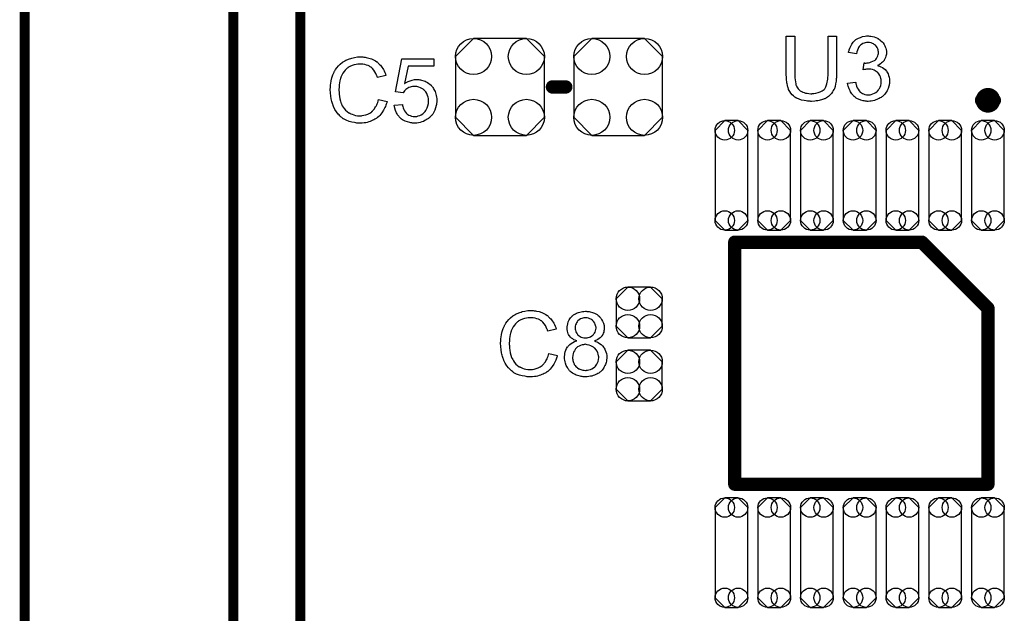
# Model space of a CAD drawing. Extents: x -0.07 to 0.95, y -0.15 to 2.1.
# Tile 15 of 17: x -0.05 to 0.54, y 1.27 to 1.63. Entities that reach past the tile are written whole.
import ezdxf

# ---------------------------------------------------------------- set-up
doc = ezdxf.new("R2010")
doc.units = 0
doc.layers.get('0').update_dxf_attribs({"linetype": 'CONTINUOUS'})
for name, color, linetype in [('gko', 6, 'CONTINUOUS'), ('gto', 2, 'CONTINUOUS'), ('gts', 1, 'CONTINUOUS')]:
    doc.layers.add(name, color=color, linetype=linetype)

# ---------------------------------------------------------------- blocks, each defined once
blk = doc.blocks.new('D84')
at = {"const_width": 0.00395}
blk.add_lwpolyline([(-0.001975, 0, 1), (0.001975, 0, 1)], format="xyb", close=True, dxfattribs=at)
blk = doc.blocks.new('D35')
at = {"const_width": 0.004}
blk.add_lwpolyline([(-0.002, 0, 1), (0.002, 0, 1)], format="xyb", close=True, dxfattribs=at)
blk = doc.blocks.new('D88')
blk.add_lwpolyline([(-0.0068, -0.0152), (0.0068, -0.0152), (0.0138, -0.0082), (0.0138, 0.0082), (0.0068, 0.0152), (-0.0068, 0.0152), (-0.0138, 0.0082), (-0.0138, -0.0082)], close=True)
for centre in [(-0.0068, 0.0082), (0.0068, 0.0082), (-0.0068, -0.0082), (0.0068, -0.0082)]:
    blk.add_circle(centre, 0.007)
blk = doc.blocks.new('D95')
blk.add_lwpolyline([(-0.0266, 0.0182), (-0.0266, -0.0182), (-0.0158, -0.029), (0.0158, -0.029), (0.0266, -0.0182), (0.0266, 0.0182), (0.0158, 0.029), (-0.0158, 0.029)], close=True)
for centre in [(-0.0158, 0.0182), (0.0158, 0.0182), (-0.0158, -0.0182), (0.0158, -0.0182)]:
    blk.add_circle(centre, 0.0108)
blk = doc.blocks.new('D96')
blk.add_lwpolyline([(-0.0098, 0.027), (-0.0098, -0.027), (-0.004, -0.0328), (0.004, -0.0328), (0.0098, -0.027), (0.0098, 0.027), (0.004, 0.0328), (-0.004, 0.0328)], close=True)
for centre in [(-0.004, 0.027), (0.004, 0.027), (-0.004, -0.027), (0.004, -0.027)]:
    blk.add_circle(centre, 0.0058)

msp = doc.modelspace()

# ---------------------------------------------------------------- linework, layer by layer
at = {"layer": 'gko', "color": 6, "const_width": 0.006}
for points in [[(0.075, 0.9764), (0.075, 2.1)], [(0.115, 1), (0.115, 2.055)], [(-0.05, -0.15), (-0.05, 2.01)]]:
    msp.add_lwpolyline(points, dxfattribs=at)
at = {"layer": 'gto', "color": 2}
for points in [[(0.4362, 1.5982), (0.4362, 1.5982), (0.4362, 1.5979), (0.4362, 1.5977), (0.4362, 1.5973), (0.4361, 1.5968), (0.4361, 1.5962), (0.4361, 1.5955), (0.436, 1.5949), (0.4359, 1.5934), (0.4356, 1.5918), (0.4353, 1.5903), (0.4351, 1.5896), (0.4349, 1.5889), (0.4349, 1.5889), (0.4348, 1.5888), (0.4347, 1.5886), (0.4346, 1.5884), (0.4342, 1.5878), (0.4338, 1.587), (0.4331, 1.5861), (0.4323, 1.5852), (0.4313, 1.5843), (0.4301, 1.5834), (0.43, 1.5834), (0.4299, 1.5833), (0.4298, 1.5833), (0.4295, 1.5831), (0.4291, 1.5829), (0.4287, 1.5828), (0.4283, 1.5826), (0.4277, 1.5824), (0.4271, 1.5822), (0.4264, 1.582), (0.4257, 1.5818), (0.4249, 1.5817), (0.424, 1.5816), (0.4231, 1.5814), (0.4212, 1.5813), (0.4207, 1.5813), (0.4203, 1.5814), (0.4198, 1.5814), (0.4193, 1.5814), (0.4187, 1.5815), (0.418, 1.5816), (0.4167, 1.5818), (0.4152, 1.5821), (0.4137, 1.5826), (0.4123, 1.5832), (0.4123, 1.5832), (0.4122, 1.5833), (0.412, 1.5834), (0.4118, 1.5835), (0.4112, 1.5839), (0.4104, 1.5846), (0.4096, 1.5853), (0.4088, 1.5862), (0.4081, 1.5873), (0.4074, 1.5885), (0.4074, 1.5886), (0.4074, 1.5887), (0.4073, 1.5889), (0.4072, 1.5892), (0.4071, 1.5895), (0.407, 1.59), (0.4068, 1.5905), (0.4067, 1.5911), (0.4066, 1.5918), (0.4064, 1.5925), (0.4063, 1.5933), (0.4062, 1.5941), (0.4061, 1.595), (0.4061, 1.596), (0.406, 1.5971), (0.406, 1.5982), (0.406, 1.6204), (0.4111, 1.6204), (0.4111, 1.5982), (0.4111, 1.5982), (0.4111, 1.598), (0.4111, 1.5977), (0.4111, 1.5974), (0.4112, 1.597), (0.4112, 1.5965), (0.4112, 1.5954), (0.4113, 1.5942), (0.4115, 1.593), (0.4117, 1.5918), (0.4118, 1.5913), (0.412, 1.5908), (0.4121, 1.5907), (0.4122, 1.5904), (0.4124, 1.59), (0.4128, 1.5895), (0.4132, 1.5889), (0.4137, 1.5883), (0.4144, 1.5877), (0.4152, 1.5872), (0.4153, 1.5872), (0.4155, 1.587), (0.416, 1.5868), (0.4167, 1.5866), (0.4175, 1.5863), (0.4185, 1.5862), (0.4195, 1.586), (0.4207, 1.5859), (0.4213, 1.5859), (0.4216, 1.586), (0.4221, 1.586), (0.4226, 1.5861), (0.4238, 1.5863), (0.4251, 1.5866), (0.4264, 1.587), (0.4276, 1.5876), (0.4282, 1.588), (0.4287, 1.5884), (0.4288, 1.5885), (0.4288, 1.5885), (0.4289, 1.5887), (0.4291, 1.5889), (0.4293, 1.5893), (0.4295, 1.5896), (0.4297, 1.5901), (0.4299, 1.5906), (0.4301, 1.5912), (0.4303, 1.5919), (0.4305, 1.5928), (0.4307, 1.5937), (0.4309, 1.5947), (0.431, 1.5957), (0.4311, 1.5969), (0.4311, 1.5982), (0.4311, 1.6204), (0.4362, 1.6204), (0.4362, 1.5982)], [(0.4559, 1.6205), (0.4567, 1.6204), (0.4576, 1.6202), (0.4586, 1.62), (0.4596, 1.6196), (0.4606, 1.6192), (0.4606, 1.6192), (0.4607, 1.6191), (0.461, 1.619), (0.4615, 1.6186), (0.4621, 1.6182), (0.4627, 1.6177), (0.4634, 1.6171), (0.4641, 1.6164), (0.4646, 1.6155), (0.4647, 1.6154), (0.4648, 1.6151), (0.4651, 1.6146), (0.4653, 1.614), (0.4656, 1.6133), (0.4658, 1.6125), (0.466, 1.6115), (0.4661, 1.6106), (0.4661, 1.6105), (0.4661, 1.6101), (0.466, 1.6097), (0.4659, 1.6091), (0.4657, 1.6084), (0.4654, 1.6076), (0.4651, 1.6068), (0.4647, 1.606), (0.4646, 1.6059), (0.4644, 1.6057), (0.4641, 1.6053), (0.4637, 1.6049), (0.4631, 1.6044), (0.4624, 1.6038), (0.4617, 1.6033), (0.4607, 1.6028), (0.4608, 1.6028), (0.4609, 1.6028), (0.4611, 1.6027), (0.4613, 1.6026), (0.4619, 1.6024), (0.4627, 1.6021), (0.4636, 1.6016), (0.4644, 1.6011), (0.4653, 1.6004), (0.4661, 1.5995), (0.4661, 1.5994), (0.4663, 1.5991), (0.4667, 1.5985), (0.467, 1.5978), (0.4673, 1.5969), (0.4677, 1.5959), (0.4679, 1.5947), (0.4679, 1.5933), (0.4679, 1.5933), (0.4679, 1.5931), (0.4679, 1.5928), (0.4679, 1.5925), (0.4678, 1.592), (0.4677, 1.5915), (0.4676, 1.591), (0.4675, 1.5904), (0.467, 1.589), (0.4667, 1.5883), (0.4664, 1.5877), (0.4659, 1.5869), (0.4654, 1.5862), (0.4649, 1.5855), (0.4642, 1.5848), (0.4642, 1.5848), (0.4641, 1.5847), (0.4638, 1.5845), (0.4636, 1.5843), (0.4632, 1.584), (0.4628, 1.5837), (0.4623, 1.5834), (0.4617, 1.5831), (0.4611, 1.5828), (0.4603, 1.5824), (0.4596, 1.5822), (0.4588, 1.5819), (0.4579, 1.5817), (0.4569, 1.5815), (0.456, 1.5814), (0.455, 1.5813), (0.4545, 1.5813), (0.4541, 1.5814), (0.4537, 1.5814), (0.4532, 1.5815), (0.4526, 1.5816), (0.452, 1.5817), (0.4507, 1.5821), (0.4493, 1.5826), (0.4486, 1.5829), (0.4479, 1.5833), (0.4472, 1.5838), (0.4466, 1.5843), (0.4465, 1.5844), (0.4464, 1.5845), (0.4462, 1.5847), (0.4461, 1.5849), (0.4458, 1.5852), (0.4455, 1.5856), (0.4452, 1.5859), (0.4448, 1.5864), (0.4445, 1.587), (0.4442, 1.5876), (0.4436, 1.5889), (0.4431, 1.5904), (0.4429, 1.5913), (0.4428, 1.5922), (0.4475, 1.5928), (0.4475, 1.5927), (0.4476, 1.5926), (0.4476, 1.5924), (0.4477, 1.5921), (0.4477, 1.5918), (0.4478, 1.5914), (0.4481, 1.5905), (0.4485, 1.5895), (0.449, 1.5886), (0.4496, 1.5877), (0.4502, 1.5869), (0.4503, 1.5869), (0.4506, 1.5867), (0.451, 1.5864), (0.4516, 1.5861), (0.4522, 1.5858), (0.4531, 1.5855), (0.454, 1.5853), (0.455, 1.5852), (0.4553, 1.5852), (0.4556, 1.5853), (0.4562, 1.5853), (0.4569, 1.5855), (0.4578, 1.5858), (0.4588, 1.5862), (0.4597, 1.5867), (0.4606, 1.5875), (0.4607, 1.5876), (0.461, 1.5879), (0.4613, 1.5884), (0.4618, 1.5891), (0.4622, 1.5899), (0.4626, 1.5909), (0.4628, 1.592), (0.4629, 1.5932), (0.4629, 1.5933), (0.4629, 1.5934), (0.4629, 1.5935), (0.4629, 1.5938), (0.4628, 1.5944), (0.4627, 1.5951), (0.4624, 1.596), (0.4621, 1.5969), (0.4615, 1.5978), (0.4608, 1.5986), (0.4607, 1.5987), (0.4604, 1.5989), (0.4599, 1.5993), (0.4593, 1.5996), (0.4586, 1.6), (0.4576, 1.6004), (0.4566, 1.6006), (0.4554, 1.6007), (0.4549, 1.6007), (0.4545, 1.6006), (0.454, 1.6006), (0.4535, 1.6005), (0.4528, 1.6004), (0.4521, 1.6002), (0.4526, 1.6044), (0.4529, 1.6044), (0.4531, 1.6043), (0.4538, 1.6043), (0.4545, 1.6044), (0.4552, 1.6045), (0.456, 1.6047), (0.4569, 1.605), (0.4578, 1.6054), (0.4588, 1.6059), (0.4588, 1.6059), (0.4589, 1.6059), (0.4592, 1.6061), (0.4596, 1.6065), (0.46, 1.607), (0.4604, 1.6078), (0.4608, 1.6086), (0.4611, 1.6095), (0.4612, 1.6101), (0.4612, 1.6107), (0.4612, 1.6107), (0.4612, 1.6108), (0.4612, 1.6111), (0.4611, 1.6116), (0.461, 1.6122), (0.4608, 1.6129), (0.4605, 1.6136), (0.4601, 1.6143), (0.4594, 1.615), (0.4594, 1.615), (0.4591, 1.6152), (0.4587, 1.6155), (0.4582, 1.6159), (0.4576, 1.6161), (0.4568, 1.6164), (0.4559, 1.6166), (0.4549, 1.6167), (0.4545, 1.6167), (0.454, 1.6166), (0.4533, 1.6165), (0.4526, 1.6162), (0.4518, 1.616), (0.4511, 1.6155), (0.4503, 1.615), (0.4503, 1.6149), (0.4501, 1.6146), (0.4497, 1.6142), (0.4493, 1.6137), (0.449, 1.613), (0.4486, 1.6121), (0.4482, 1.611), (0.448, 1.6098), (0.4433, 1.6106), (0.4433, 1.6107), (0.4434, 1.6109), (0.4434, 1.6111), (0.4435, 1.6114), (0.4436, 1.6118), (0.4437, 1.6122), (0.4441, 1.6133), (0.4446, 1.6145), (0.4453, 1.6157), (0.4461, 1.6169), (0.4472, 1.618), (0.4472, 1.618), (0.4473, 1.6181), (0.4475, 1.6182), (0.4477, 1.6184), (0.448, 1.6186), (0.4484, 1.6188), (0.4488, 1.619), (0.4493, 1.6193), (0.4504, 1.6197), (0.4517, 1.6202), (0.4532, 1.6205), (0.454, 1.6206), (0.4553, 1.6206), (0.4559, 1.6205)], [(0.152, 1.608), (0.1525, 1.608), (0.1531, 1.6079), (0.1538, 1.6078), (0.1545, 1.6077), (0.156, 1.6073), (0.1576, 1.6069), (0.1585, 1.6065), (0.1593, 1.6061), (0.16, 1.6056), (0.1608, 1.6051), (0.1609, 1.6051), (0.161, 1.605), (0.1612, 1.6049), (0.1615, 1.6046), (0.1617, 1.6043), (0.1621, 1.6039), (0.1625, 1.6035), (0.163, 1.603), (0.1634, 1.6025), (0.1639, 1.6018), (0.1644, 1.6011), (0.1648, 1.6004), (0.1652, 1.5996), (0.1656, 1.5987), (0.166, 1.5979), (0.1663, 1.5969), (0.1613, 1.5957), (0.1613, 1.5958), (0.1612, 1.5959), (0.1611, 1.5961), (0.161, 1.5964), (0.1609, 1.5967), (0.1607, 1.5971), (0.1603, 1.598), (0.1597, 1.599), (0.1591, 1.6), (0.1583, 1.601), (0.1574, 1.6018), (0.1573, 1.6019), (0.1569, 1.6021), (0.1564, 1.6024), (0.1556, 1.6028), (0.1547, 1.6031), (0.1536, 1.6035), (0.1524, 1.6037), (0.151, 1.6037), (0.1505, 1.6037), (0.1503, 1.6037), (0.1499, 1.6037), (0.1494, 1.6036), (0.1484, 1.6035), (0.1472, 1.6032), (0.146, 1.6029), (0.1447, 1.6023), (0.1435, 1.6016), (0.1435, 1.6016), (0.1434, 1.6015), (0.143, 1.6012), (0.1425, 1.6007), (0.1419, 1.6001), (0.1412, 1.5992), (0.1405, 1.5983), (0.1399, 1.5971), (0.1394, 1.5959), (0.1394, 1.5958), (0.1393, 1.5957), (0.1393, 1.5955), (0.1392, 1.5953), (0.1391, 1.5949), (0.139, 1.5945), (0.1388, 1.5936), (0.1386, 1.5925), (0.1384, 1.5913), (0.1383, 1.5899), (0.1382, 1.5885), (0.1382, 1.5884), (0.1382, 1.5883), (0.1382, 1.588), (0.1382, 1.5876), (0.1383, 1.5873), (0.1383, 1.5868), (0.1383, 1.5862), (0.1384, 1.5856), (0.1385, 1.5843), (0.1388, 1.5828), (0.1392, 1.5814), (0.1396, 1.5799), (0.1396, 1.5799), (0.1397, 1.5798), (0.1398, 1.5796), (0.1399, 1.5793), (0.1402, 1.5787), (0.1407, 1.5779), (0.1413, 1.577), (0.1421, 1.576), (0.143, 1.5752), (0.144, 1.5744), (0.1441, 1.5744), (0.1442, 1.5744), (0.1444, 1.5743), (0.1446, 1.5742), (0.1449, 1.574), (0.1452, 1.5739), (0.146, 1.5736), (0.147, 1.5732), (0.1481, 1.5729), (0.1493, 1.5727), (0.1506, 1.5727), (0.151, 1.5727), (0.1513, 1.5727), (0.1517, 1.5727), (0.1521, 1.5728), (0.1531, 1.573), (0.1543, 1.5733), (0.1554, 1.5737), (0.1566, 1.5743), (0.1573, 1.5747), (0.1578, 1.5751), (0.1579, 1.5752), (0.1579, 1.5752), (0.1581, 1.5754), (0.1583, 1.5755), (0.1585, 1.5758), (0.1588, 1.5762), (0.1591, 1.5765), (0.1594, 1.5769), (0.1597, 1.5774), (0.1601, 1.578), (0.1605, 1.5785), (0.1608, 1.5792), (0.1611, 1.5799), (0.1614, 1.5807), (0.1616, 1.5815), (0.1619, 1.5824), (0.167, 1.5812), (0.167, 1.5811), (0.1669, 1.5809), (0.1668, 1.5805), (0.1666, 1.5801), (0.1665, 1.5796), (0.1662, 1.579), (0.166, 1.5783), (0.1656, 1.5776), (0.1649, 1.576), (0.1639, 1.5745), (0.1632, 1.5737), (0.1626, 1.5729), (0.162, 1.5723), (0.1612, 1.5716), (0.1611, 1.5716), (0.161, 1.5714), (0.1607, 1.5713), (0.1605, 1.5711), (0.16, 1.5708), (0.1596, 1.5706), (0.159, 1.5703), (0.1584, 1.57), (0.1576, 1.5697), (0.1569, 1.5694), (0.156, 1.5691), (0.1551, 1.5688), (0.1542, 1.5686), (0.1532, 1.5685), (0.1521, 1.5684), (0.151, 1.5683), (0.1504, 1.5683), (0.15, 1.5684), (0.1495, 1.5684), (0.1489, 1.5684), (0.1482, 1.5686), (0.1474, 1.5687), (0.1458, 1.5689), (0.1442, 1.5694), (0.1425, 1.57), (0.1417, 1.5704), (0.1409, 1.5708), (0.1409, 1.5709), (0.1408, 1.5709), (0.1405, 1.5711), (0.1403, 1.5713), (0.14, 1.5716), (0.1396, 1.5719), (0.1392, 1.5723), (0.1387, 1.5727), (0.1383, 1.5732), (0.1378, 1.5737), (0.1368, 1.575), (0.1358, 1.5765), (0.135, 1.5782), (0.135, 1.5782), (0.1349, 1.5784), (0.1348, 1.5787), (0.1347, 1.579), (0.1346, 1.5794), (0.1344, 1.58), (0.1342, 1.5806), (0.134, 1.5813), (0.1338, 1.582), (0.1336, 1.5828), (0.1333, 1.5845), (0.1331, 1.5865), (0.133, 1.5885), (0.133, 1.5885), (0.133, 1.5888), (0.133, 1.5891), (0.1331, 1.5895), (0.1331, 1.59), (0.1331, 1.5906), (0.1332, 1.5913), (0.1333, 1.592), (0.1336, 1.5936), (0.1339, 1.5954), (0.1345, 1.5972), (0.1353, 1.5989), (0.1353, 1.599), (0.1354, 1.5991), (0.1355, 1.5994), (0.1357, 1.5996), (0.1359, 1.6), (0.1362, 1.6005), (0.1369, 1.6015), (0.1379, 1.6026), (0.139, 1.6037), (0.1403, 1.6048), (0.1418, 1.6057), (0.1418, 1.6058), (0.142, 1.6059), (0.1422, 1.606), (0.1425, 1.6061), (0.1429, 1.6063), (0.1434, 1.6065), (0.1439, 1.6067), (0.1445, 1.6069), (0.1452, 1.6071), (0.1459, 1.6073), (0.1475, 1.6077), (0.1493, 1.608), (0.1511, 1.6081), (0.1516, 1.6081), (0.152, 1.608)], [(0.1949, 1.6024), (0.1796, 1.6024), (0.1775, 1.592), (0.1776, 1.5921), (0.1777, 1.5921), (0.1778, 1.5923), (0.1781, 1.5924), (0.1785, 1.5926), (0.1788, 1.5928), (0.1797, 1.5933), (0.1808, 1.5937), (0.1821, 1.5941), (0.1834, 1.5944), (0.1841, 1.5945), (0.1853, 1.5945), (0.1856, 1.5944), (0.1861, 1.5944), (0.1866, 1.5943), (0.1871, 1.5942), (0.1877, 1.594), (0.1891, 1.5936), (0.1898, 1.5934), (0.1905, 1.593), (0.1912, 1.5926), (0.1919, 1.5921), (0.1926, 1.5916), (0.1933, 1.591), (0.1933, 1.5909), (0.1934, 1.5908), (0.1936, 1.5906), (0.1938, 1.5904), (0.1941, 1.59), (0.1944, 1.5896), (0.1947, 1.5891), (0.195, 1.5885), (0.1953, 1.5879), (0.1957, 1.5873), (0.1959, 1.5865), (0.1962, 1.5857), (0.1964, 1.5849), (0.1966, 1.5839), (0.1967, 1.583), (0.1968, 1.582), (0.1968, 1.5819), (0.1968, 1.5818), (0.1968, 1.5815), (0.1967, 1.5811), (0.1967, 1.5807), (0.1966, 1.5802), (0.1965, 1.5795), (0.1964, 1.5789), (0.196, 1.5775), (0.1955, 1.576), (0.1952, 1.5752), (0.1947, 1.5745), (0.1943, 1.5737), (0.1937, 1.573), (0.1937, 1.5729), (0.1936, 1.5728), (0.1933, 1.5726), (0.193, 1.5723), (0.1927, 1.5719), (0.1922, 1.5715), (0.1917, 1.5711), (0.1911, 1.5707), (0.1904, 1.5702), (0.1896, 1.5698), (0.1888, 1.5694), (0.1879, 1.5691), (0.1869, 1.5688), (0.1859, 1.5686), (0.1848, 1.5684), (0.1836, 1.5683), (0.1831, 1.5683), (0.1827, 1.5684), (0.1823, 1.5684), (0.1818, 1.5685), (0.1812, 1.5686), (0.1806, 1.5687), (0.1792, 1.5691), (0.1778, 1.5696), (0.1771, 1.5699), (0.1763, 1.5703), (0.1757, 1.5707), (0.175, 1.5712), (0.175, 1.5713), (0.1748, 1.5713), (0.1747, 1.5716), (0.1745, 1.5718), (0.1742, 1.5721), (0.174, 1.5724), (0.1736, 1.5728), (0.1733, 1.5733), (0.173, 1.5738), (0.1727, 1.5744), (0.1721, 1.5758), (0.1716, 1.5773), (0.1714, 1.5782), (0.1713, 1.579), (0.1762, 1.5794), (0.1762, 1.5794), (0.1762, 1.5793), (0.1763, 1.5791), (0.1763, 1.5788), (0.1765, 1.5782), (0.1767, 1.5774), (0.1771, 1.5765), (0.1775, 1.5756), (0.1781, 1.5748), (0.1787, 1.574), (0.1788, 1.5739), (0.1791, 1.5737), (0.1795, 1.5734), (0.1801, 1.5731), (0.1808, 1.5728), (0.1816, 1.5725), (0.1826, 1.5723), (0.1836, 1.5722), (0.1839, 1.5722), (0.1842, 1.5723), (0.1848, 1.5723), (0.1856, 1.5726), (0.1866, 1.5728), (0.1875, 1.5733), (0.1885, 1.5739), (0.1889, 1.5743), (0.1894, 1.5748), (0.1894, 1.5748), (0.1895, 1.5749), (0.1896, 1.575), (0.1898, 1.5752), (0.1902, 1.5758), (0.1906, 1.5766), (0.191, 1.5775), (0.1914, 1.5787), (0.1917, 1.5801), (0.1918, 1.5808), (0.1918, 1.5816), (0.1918, 1.5817), (0.1918, 1.5818), (0.1918, 1.582), (0.1917, 1.5823), (0.1917, 1.5826), (0.1917, 1.583), (0.1915, 1.5839), (0.1912, 1.5849), (0.1908, 1.586), (0.1903, 1.587), (0.1895, 1.5879), (0.1895, 1.588), (0.1894, 1.588), (0.1891, 1.5883), (0.1886, 1.5887), (0.1879, 1.5891), (0.1871, 1.5895), (0.1861, 1.5899), (0.1849, 1.5902), (0.1842, 1.5903), (0.1832, 1.5903), (0.1827, 1.5903), (0.1822, 1.5902), (0.1815, 1.59), (0.1808, 1.5899), (0.1801, 1.5896), (0.1794, 1.5893), (0.1793, 1.5892), (0.1791, 1.5891), (0.1788, 1.5888), (0.1783, 1.5885), (0.1779, 1.5881), (0.1775, 1.5876), (0.177, 1.5871), (0.1766, 1.5865), (0.1721, 1.5871), (0.1758, 1.6069), (0.1949, 1.6069), (0.1949, 1.6024)], [(0.254, 1.456), (0.2545, 1.456), (0.2551, 1.4559), (0.2558, 1.4559), (0.2565, 1.4557), (0.258, 1.4554), (0.2596, 1.4549), (0.2605, 1.4545), (0.2613, 1.4541), (0.262, 1.4536), (0.2628, 1.4531), (0.2629, 1.4531), (0.263, 1.453), (0.2632, 1.4529), (0.2635, 1.4526), (0.2637, 1.4523), (0.2641, 1.4519), (0.2645, 1.4515), (0.265, 1.451), (0.2654, 1.4505), (0.2659, 1.4498), (0.2664, 1.4491), (0.2668, 1.4484), (0.2672, 1.4476), (0.2676, 1.4467), (0.268, 1.4459), (0.2683, 1.4449), (0.2633, 1.4437), (0.2633, 1.4438), (0.2632, 1.4439), (0.2631, 1.4441), (0.263, 1.4444), (0.2629, 1.4447), (0.2627, 1.4451), (0.2623, 1.446), (0.2618, 1.447), (0.2611, 1.448), (0.2603, 1.449), (0.2594, 1.4498), (0.2593, 1.4499), (0.2589, 1.4501), (0.2584, 1.4504), (0.2576, 1.4508), (0.2567, 1.4511), (0.2556, 1.4515), (0.2544, 1.4517), (0.253, 1.4517), (0.2525, 1.4517), (0.2523, 1.4517), (0.2519, 1.4517), (0.2514, 1.4516), (0.2504, 1.4515), (0.2492, 1.4512), (0.248, 1.4509), (0.2467, 1.4503), (0.2455, 1.4496), (0.2455, 1.4496), (0.2454, 1.4495), (0.245, 1.4492), (0.2445, 1.4487), (0.2439, 1.4481), (0.2432, 1.4472), (0.2425, 1.4463), (0.2419, 1.4451), (0.2414, 1.4439), (0.2414, 1.4438), (0.2413, 1.4437), (0.2413, 1.4435), (0.2412, 1.4433), (0.2411, 1.4429), (0.241, 1.4425), (0.2408, 1.4416), (0.2406, 1.4405), (0.2404, 1.4393), (0.2403, 1.4379), (0.2402, 1.4365), (0.2402, 1.4364), (0.2402, 1.4363), (0.2402, 1.436), (0.2402, 1.4356), (0.2403, 1.4353), (0.2403, 1.4348), (0.2403, 1.4342), (0.2404, 1.4336), (0.2405, 1.4323), (0.2408, 1.4308), (0.2412, 1.4294), (0.2416, 1.4279), (0.2416, 1.4279), (0.2417, 1.4278), (0.2418, 1.4276), (0.2419, 1.4273), (0.2422, 1.4267), (0.2427, 1.4259), (0.2433, 1.425), (0.2441, 1.424), (0.245, 1.4232), (0.246, 1.4224), (0.2461, 1.4224), (0.2462, 1.4224), (0.2464, 1.4223), (0.2466, 1.4222), (0.2469, 1.4221), (0.2472, 1.4219), (0.248, 1.4216), (0.249, 1.4212), (0.2501, 1.4209), (0.2513, 1.4207), (0.2526, 1.4207), (0.253, 1.4207), (0.2533, 1.4207), (0.2537, 1.4207), (0.2541, 1.4208), (0.2551, 1.421), (0.2563, 1.4213), (0.2574, 1.4217), (0.2586, 1.4223), (0.2593, 1.4227), (0.2598, 1.4231), (0.2599, 1.4232), (0.2599, 1.4232), (0.2601, 1.4234), (0.2603, 1.4235), (0.2605, 1.4238), (0.2608, 1.4242), (0.2611, 1.4245), (0.2614, 1.4249), (0.2618, 1.4254), (0.2621, 1.426), (0.2625, 1.4265), (0.2628, 1.4272), (0.2631, 1.4279), (0.2634, 1.4287), (0.2636, 1.4295), (0.2639, 1.4304), (0.269, 1.4292), (0.269, 1.4291), (0.2689, 1.4289), (0.2688, 1.4285), (0.2686, 1.4281), (0.2685, 1.4276), (0.2682, 1.427), (0.268, 1.4263), (0.2676, 1.4256), (0.2669, 1.424), (0.2659, 1.4225), (0.2652, 1.4217), (0.2646, 1.4209), (0.264, 1.4203), (0.2632, 1.4196), (0.2631, 1.4196), (0.263, 1.4194), (0.2627, 1.4193), (0.2625, 1.4191), (0.262, 1.4188), (0.2616, 1.4186), (0.261, 1.4183), (0.2604, 1.418), (0.2596, 1.4177), (0.2589, 1.4174), (0.258, 1.4171), (0.2571, 1.4168), (0.2562, 1.4166), (0.2552, 1.4165), (0.2541, 1.4164), (0.253, 1.4163), (0.2524, 1.4163), (0.252, 1.4164), (0.2515, 1.4164), (0.2509, 1.4164), (0.2502, 1.4166), (0.2494, 1.4167), (0.2478, 1.4169), (0.2462, 1.4174), (0.2445, 1.418), (0.2437, 1.4184), (0.2429, 1.4188), (0.2429, 1.4189), (0.2428, 1.4189), (0.2425, 1.4191), (0.2423, 1.4193), (0.242, 1.4196), (0.2416, 1.4199), (0.2412, 1.4203), (0.2407, 1.4207), (0.2403, 1.4212), (0.2398, 1.4217), (0.2388, 1.423), (0.2378, 1.4245), (0.237, 1.4262), (0.237, 1.4262), (0.2369, 1.4264), (0.2368, 1.4267), (0.2367, 1.427), (0.2366, 1.4274), (0.2364, 1.428), (0.2362, 1.4286), (0.236, 1.4293), (0.2358, 1.43), (0.2356, 1.4308), (0.2353, 1.4325), (0.2351, 1.4345), (0.235, 1.4365), (0.235, 1.4365), (0.235, 1.4368), (0.235, 1.4371), (0.2351, 1.4375), (0.2351, 1.438), (0.2351, 1.4386), (0.2352, 1.4393), (0.2353, 1.44), (0.2356, 1.4416), (0.2359, 1.4434), (0.2365, 1.4452), (0.2373, 1.4469), (0.2373, 1.447), (0.2374, 1.4471), (0.2375, 1.4474), (0.2377, 1.4476), (0.2379, 1.448), (0.2382, 1.4485), (0.2389, 1.4495), (0.2399, 1.4506), (0.241, 1.4517), (0.2423, 1.4528), (0.2438, 1.4537), (0.2438, 1.4538), (0.244, 1.4539), (0.2442, 1.454), (0.2445, 1.4541), (0.2449, 1.4543), (0.2454, 1.4545), (0.2459, 1.4547), (0.2465, 1.4549), (0.2472, 1.4551), (0.2479, 1.4554), (0.2495, 1.4557), (0.2513, 1.456), (0.2531, 1.4561), (0.2536, 1.4561), (0.254, 1.456)], [(0.2866, 1.4555), (0.2871, 1.4555), (0.2876, 1.4554), (0.2881, 1.4554), (0.2887, 1.4552), (0.29, 1.4549), (0.2913, 1.4544), (0.292, 1.454), (0.2927, 1.4536), (0.2933, 1.4531), (0.2939, 1.4526), (0.2939, 1.4526), (0.294, 1.4525), (0.2942, 1.4524), (0.2944, 1.4521), (0.2946, 1.4518), (0.2949, 1.4515), (0.2954, 1.4506), (0.296, 1.4496), (0.2965, 1.4484), (0.2969, 1.447), (0.2969, 1.4462), (0.297, 1.4455), (0.297, 1.4454), (0.297, 1.4454), (0.297, 1.445), (0.2969, 1.4445), (0.2968, 1.4439), (0.2967, 1.4431), (0.2964, 1.4424), (0.2961, 1.4416), (0.2955, 1.4408), (0.2955, 1.4407), (0.2953, 1.4405), (0.2949, 1.4401), (0.2945, 1.4397), (0.2939, 1.4392), (0.2932, 1.4387), (0.2923, 1.4382), (0.2913, 1.4378), (0.2914, 1.4378), (0.2915, 1.4377), (0.2917, 1.4376), (0.2919, 1.4375), (0.2926, 1.4373), (0.2933, 1.4369), (0.2942, 1.4363), (0.2951, 1.4357), (0.2959, 1.4349), (0.2967, 1.434), (0.2967, 1.434), (0.2967, 1.4339), (0.2969, 1.4336), (0.2973, 1.433), (0.2976, 1.4323), (0.2979, 1.4314), (0.2983, 1.4304), (0.2985, 1.4292), (0.2985, 1.4279), (0.2985, 1.4279), (0.2985, 1.4277), (0.2985, 1.4274), (0.2985, 1.4271), (0.2984, 1.4267), (0.2984, 1.4262), (0.2983, 1.4257), (0.2981, 1.425), (0.2977, 1.4238), (0.2974, 1.4231), (0.297, 1.4224), (0.2967, 1.4217), (0.2962, 1.421), (0.2957, 1.4203), (0.2951, 1.4197), (0.295, 1.4196), (0.2949, 1.4195), (0.2947, 1.4193), (0.2944, 1.4192), (0.2941, 1.4189), (0.2937, 1.4186), (0.2932, 1.4183), (0.2926, 1.418), (0.292, 1.4177), (0.2913, 1.4174), (0.2905, 1.4171), (0.2897, 1.4168), (0.2888, 1.4167), (0.2879, 1.4165), (0.2869, 1.4164), (0.2859, 1.4163), (0.2853, 1.4163), (0.2849, 1.4164), (0.2844, 1.4164), (0.2839, 1.4165), (0.2833, 1.4166), (0.2826, 1.4168), (0.2811, 1.4172), (0.2803, 1.4174), (0.2796, 1.4177), (0.2788, 1.4181), (0.2781, 1.4186), (0.2773, 1.4191), (0.2767, 1.4197), (0.2766, 1.4197), (0.2765, 1.4198), (0.2763, 1.42), (0.2761, 1.4203), (0.2759, 1.4206), (0.2756, 1.421), (0.2753, 1.4214), (0.275, 1.422), (0.2746, 1.4225), (0.2743, 1.4232), (0.2738, 1.4246), (0.2736, 1.4254), (0.2734, 1.4263), (0.2733, 1.4272), (0.2732, 1.428), (0.2732, 1.4281), (0.2732, 1.4282), (0.2732, 1.4284), (0.2733, 1.4287), (0.2733, 1.429), (0.2734, 1.4294), (0.2735, 1.4303), (0.2737, 1.4313), (0.274, 1.4323), (0.2745, 1.4333), (0.2751, 1.4343), (0.2751, 1.4344), (0.2752, 1.4344), (0.2755, 1.4347), (0.2759, 1.4351), (0.2765, 1.4357), (0.2773, 1.4363), (0.2782, 1.4369), (0.2793, 1.4374), (0.2806, 1.4378), (0.2805, 1.4378), (0.2805, 1.4378), (0.2803, 1.4379), (0.2801, 1.438), (0.2796, 1.4382), (0.2789, 1.4385), (0.2782, 1.439), (0.2775, 1.4395), (0.2768, 1.4401), (0.2762, 1.4408), (0.2761, 1.4409), (0.276, 1.4411), (0.2757, 1.4416), (0.2755, 1.4421), (0.2752, 1.4429), (0.275, 1.4437), (0.2748, 1.4446), (0.2748, 1.4456), (0.2748, 1.4457), (0.2748, 1.4458), (0.2748, 1.446), (0.2748, 1.4464), (0.2749, 1.4467), (0.275, 1.4471), (0.2752, 1.4481), (0.2755, 1.4492), (0.2761, 1.4504), (0.2764, 1.451), (0.2768, 1.4516), (0.2773, 1.4521), (0.2778, 1.4527), (0.2778, 1.4527), (0.278, 1.4528), (0.2781, 1.453), (0.2783, 1.4531), (0.2786, 1.4534), (0.279, 1.4536), (0.2795, 1.4539), (0.2799, 1.4541), (0.2805, 1.4544), (0.2811, 1.4547), (0.2817, 1.4549), (0.2825, 1.4551), (0.284, 1.4555), (0.2849, 1.4555), (0.2858, 1.4556), (0.2863, 1.4556), (0.2866, 1.4555)], [(0.2859, 1.4517), (0.2855, 1.4517), (0.2849, 1.4516), (0.2843, 1.4515), (0.2836, 1.4512), (0.2828, 1.451), (0.2821, 1.4505), (0.2813, 1.4499), (0.2813, 1.4499), (0.2811, 1.4496), (0.2808, 1.4492), (0.2805, 1.4487), (0.2802, 1.4481), (0.2799, 1.4474), (0.2797, 1.4466), (0.2796, 1.4457), (0.2796, 1.4457), (0.2796, 1.4456), (0.2797, 1.4453), (0.2797, 1.4448), (0.2798, 1.4442), (0.2801, 1.4435), (0.2803, 1.4428), (0.2808, 1.442), (0.2813, 1.4413), (0.2814, 1.4413), (0.2817, 1.441), (0.2821, 1.4408), (0.2826, 1.4405), (0.2832, 1.4401), (0.284, 1.4399), (0.2849, 1.4396), (0.2859, 1.4396), (0.286, 1.4396), (0.2863, 1.4396), (0.2868, 1.4397), (0.2875, 1.4398), (0.2882, 1.44), (0.2889, 1.4403), (0.2897, 1.4408), (0.2904, 1.4413), (0.2904, 1.4414), (0.2907, 1.4416), (0.2909, 1.442), (0.2913, 1.4425), (0.2916, 1.4431), (0.2919, 1.4438), (0.2921, 1.4446), (0.2922, 1.4455), (0.2922, 1.4456), (0.2922, 1.4456), (0.2922, 1.446), (0.2921, 1.4465), (0.2919, 1.4471), (0.2917, 1.4477), (0.2914, 1.4485), (0.2909, 1.4492), (0.2903, 1.4499), (0.2903, 1.45), (0.29, 1.4502), (0.2896, 1.4505), (0.2891, 1.4508), (0.2884, 1.4511), (0.2877, 1.4514), (0.2868, 1.4516), (0.2859, 1.4517)], [(0.2857, 1.4358), (0.2854, 1.4358), (0.2852, 1.4357), (0.2846, 1.4356), (0.2838, 1.4355), (0.2829, 1.4352), (0.282, 1.4348), (0.2811, 1.4343), (0.2802, 1.4335), (0.2801, 1.4334), (0.2799, 1.4332), (0.2796, 1.4327), (0.2792, 1.432), (0.2787, 1.4312), (0.2784, 1.4303), (0.2782, 1.4292), (0.2781, 1.428), (0.2781, 1.4279), (0.2781, 1.4277), (0.2781, 1.4273), (0.2782, 1.4268), (0.2783, 1.4262), (0.2785, 1.4255), (0.2787, 1.4249), (0.279, 1.4242), (0.279, 1.4241), (0.2791, 1.4238), (0.2793, 1.4235), (0.2797, 1.4231), (0.2801, 1.4226), (0.2806, 1.4221), (0.2811, 1.4217), (0.2818, 1.4212), (0.2819, 1.4212), (0.2821, 1.4211), (0.2825, 1.4209), (0.283, 1.4207), (0.2836, 1.4206), (0.2843, 1.4204), (0.2851, 1.4203), (0.2859, 1.4202), (0.2862, 1.4202), (0.2864, 1.4203), (0.2871, 1.4203), (0.2879, 1.4205), (0.2888, 1.4208), (0.2897, 1.4211), (0.2906, 1.4217), (0.2915, 1.4224), (0.2916, 1.4225), (0.2918, 1.4228), (0.2922, 1.4233), (0.2926, 1.4239), (0.293, 1.4247), (0.2934, 1.4256), (0.2936, 1.4267), (0.2937, 1.4279), (0.2937, 1.4279), (0.2937, 1.428), (0.2937, 1.4282), (0.2937, 1.4284), (0.2936, 1.429), (0.2934, 1.4299), (0.2932, 1.4307), (0.2928, 1.4317), (0.2922, 1.4326), (0.2914, 1.4335), (0.2913, 1.4336), (0.2911, 1.4338), (0.2906, 1.4342), (0.2899, 1.4346), (0.2891, 1.435), (0.2881, 1.4354), (0.2869, 1.4356), (0.2857, 1.4358)]]:
    msp.add_lwpolyline(points, dxfattribs=at)
for points, const_width in [([(0.266, 1.59), (0.274, 1.59)], 0.008), ([(0.5229, 1.582), (0.5229, 1.582)], 0.007), ([(0.5307, 1.582), (0.5307, 1.582)], 0.007), ([(0.5307, 1.582), (0.5307, 1.582)], 0.007), ([(0.3752, 1.497), (0.4872, 1.497)], 0.008), ([(0.3752, 1.352), (0.3752, 1.497)], 0.008), ([(0.4872, 1.497), (0.5268, 1.4574)], 0.008), ([(0.5268, 1.352), (0.5268, 1.4574)], 0.008), ([(0.3752, 1.352), (0.5268, 1.352)], 0.008)]:
    msp.add_lwpolyline(points, dxfattribs=dict(at, const_width=const_width))
at = {"layer": 'gto', "color": 2, "const_width": 0.007}
for points in [[(0.5307, 1.582, 1), (0.5229, 1.582)], [(0.5229, 1.582, 1), (0.5307, 1.582)]]:
    msp.add_lwpolyline(points, format="xyb", dxfattribs=at)

# ---------------------------------------------------------------- block references
at = {"layer": 'gto'}
for name, p in [('D35', (0.266, 1.59)), ('D35', (0.274, 1.59)), ('D84', (0.5229, 1.582)), ('D84', (0.5229, 1.582)), ('D84', (0.5307, 1.582)), ('D84', (0.5307, 1.582)), ('D84', (0.5307, 1.582)), ('D84', (0.5307, 1.582)), ('D35', (0.3752, 1.497)), ('D35', (0.3752, 1.497)), ('D35', (0.4872, 1.497)), ('D35', (0.5268, 1.4574)), ('D35', (0.5268, 1.4574)), ('D35', (0.3752, 1.352)), ('D35', (0.3752, 1.352)), ('D35', (0.5268, 1.352)), ('D35', (0.5268, 1.352))]:
    msp.add_blockref(name, p, dxfattribs=at)
at = {"layer": 'gts'}
for name, p in [('D95', (0.2346, 1.59)), ('D95', (0.3054, 1.59)), ('D96', (0.3732, 1.537)), ('D96', (0.3988, 1.537)), ('D96', (0.4244, 1.537)), ('D96', (0.45, 1.537)), ('D96', (0.4756, 1.537)), ('D96', (0.5012, 1.537)), ('D96', (0.5268, 1.537)), ('D88', (0.318, 1.4549)), ('D88', (0.318, 1.4171)), ('D96', (0.3732, 1.311)), ('D96', (0.3988, 1.311)), ('D96', (0.4244, 1.311)), ('D96', (0.45, 1.311)), ('D96', (0.4756, 1.311)), ('D96', (0.5012, 1.311)), ('D96', (0.5268, 1.311))]:
    msp.add_blockref(name, p, dxfattribs=at)

doc.saveas('drawing.dxf')
